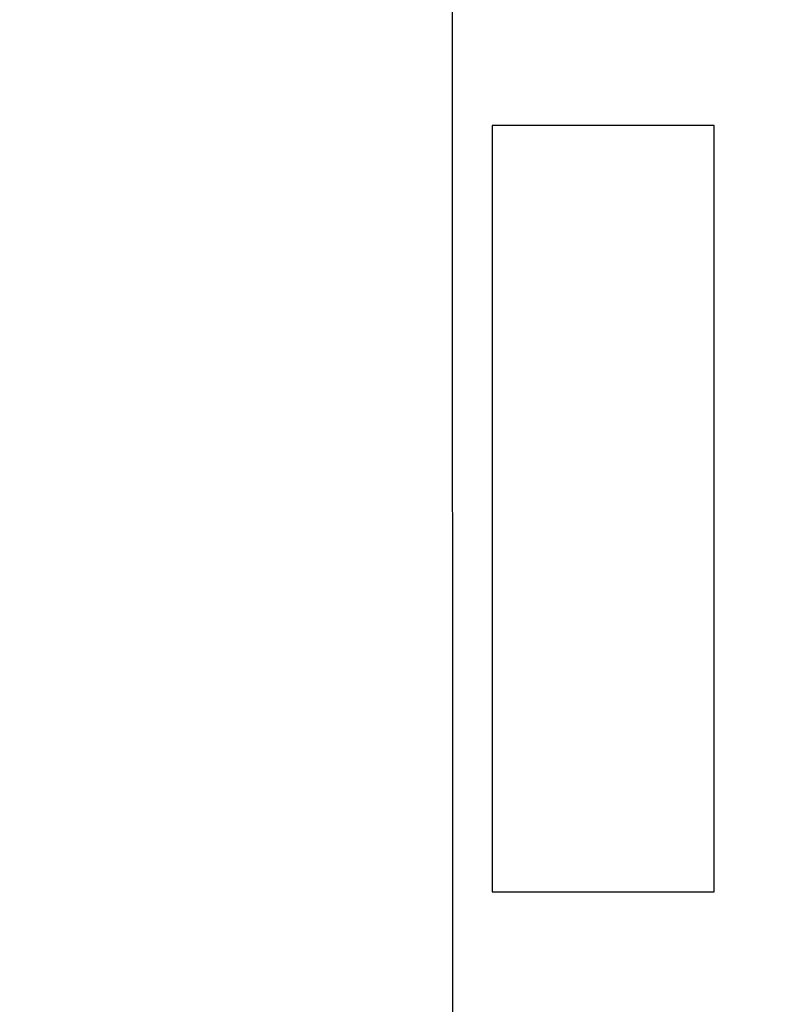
# Model space of a CAD drawing. Header units: millimetres. Extents: x 72 to 239, y 133 to 319.
# Tile 164 of 240: x 89.72 to 96.63, y 280.96 to 289.83. Entities that reach past the tile are written whole.
import ezdxf

# ---------------------------------------------------------------- set-up
doc = ezdxf.new("R2010")
doc.units = ezdxf.units.MM
doc.header["$LTSCALE"] = 5
doc.header["$PDMODE"] = 3
doc.header["$PDSIZE"] = 0.3125
doc.layers.get('0').update_dxf_attribs({"linetype": 'CONTINUOUS'})
doc.layers.get('Defpoints').update_dxf_attribs({"linetype": 'CONTINUOUS'})
doc.layers.add('7标注层', color=6, linetype='CONTINUOUS')
doc.styles.add('PC_TEXTSTYLE', font='ISOCP.SHX', dxfattribs={"width": 0.707, "bigfont": 'GBCBIG.SHX'})
doc.dimstyles.new('GB_BALLOON', dxfattribs={"dimtxt": 3, "dimasz": 2, "dimexe": 1, "dimexo": 0, "dimgap": 1.5, "dimtad": 1, "dimdec": 1, "dimdsep": 46, "dimtxsty": 'PC_TEXTSTYLE', "dimcen": 0, "dimclrd": 256, "dimclrt": 256, "dimadec": 0, "dimazin": 2, "dimtp": 0.1, "dimtm": 0.1, "dimtfac": 0.71, "dimtdec": 3, "dimtmove": 0, "dimatfit": 3, "dimfxl": 1, "dimtfill": 1, "dimarcsym": 0})

# ---------------------------------------------------------------- blocks, each defined once
blk = doc.blocks.new('*D7')
at = {"layer": '7标注层', "color": 0, "lineweight": -2}
for p, q in [((96.6187, 296.8728), (75.8541, 296.8728)), ((96.6284, 240.3635), (75.8541, 240.3635))]:
    blk.add_line(p, q, dxfattribs=at)
at = {"layer": '7标注层', "lineweight": -2}
blk.add_line((76.8541, 294.8728), (76.8541, 242.3635), dxfattribs=at)
at = {"layer": '7标注层'}
for points in [[(77.1874, 294.8728), (76.5207, 294.8728), (76.8541, 296.8728)], [(76.5207, 242.3635), (77.1874, 242.3635), (76.8541, 240.3635)]]:
    blk.add_solid(points, dxfattribs=at)
at = {"layer": 'Defpoints', "color": 0}
for p in [(96.6187, 296.8728), (76.8541, 240.3635), (96.6284, 240.3635)]:
    blk.add_point(p, dxfattribs=at)
at = {"layer": '7标注层', "insert": (74.0041, 269.0826), "char_height": 3, "attachment_point": 5, "rotation": 90, "style": 'PC_TEXTSTYLE', "bg_fill": 3, "box_fill_scale": 1.1, "bg_fill_color": 257, "bg_fill_transparency": 0}
blk.add_mtext('56.5', dxfattribs=at)
blk = doc.blocks.new('*D8')
at = {"layer": '7标注层', "color": 0, "lineweight": -2}
for p, q in [((95.6214, 292.8728), (82.4424, 292.8728)), ((95.6304, 243.873), (82.4424, 243.873))]:
    blk.add_line(p, q, dxfattribs=at)
at = {"layer": '7标注层', "lineweight": -2}
blk.add_line((83.4424, 290.8728), (83.4424, 245.873), dxfattribs=at)
at = {"layer": '7标注层'}
for points in [[(83.7757, 290.8728), (83.109, 290.8728), (83.4424, 292.8728)], [(83.109, 245.873), (83.7757, 245.873), (83.4424, 243.873)]]:
    blk.add_solid(points, dxfattribs=at)
at = {"layer": 'Defpoints', "color": 0}
for p in [(95.6214, 292.8728), (83.4424, 243.873), (95.6304, 243.873)]:
    blk.add_point(p, dxfattribs=at)
at = {"layer": '7标注层', "insert": (80.5916, 268.8118), "char_height": 3, "attachment_point": 5, "rotation": 90, "style": 'PC_TEXTSTYLE', "bg_fill": 3, "box_fill_scale": 1.1, "bg_fill_color": 257, "bg_fill_transparency": 0}
blk.add_mtext('49', dxfattribs=at)

msp = doc.modelspace()

# ---------------------------------------------------------------- linework, layer by layer
for p, q in [((93.6191, 293.8723), (93.626, 256.1478)), ((93.9784, 288.8728), (93.9784, 281.9728)), ((95.9784, 288.8728), (93.9784, 288.8728)), ((95.9784, 281.9728), (95.9784, 288.8728)), ((93.9784, 281.9728), (95.9784, 281.9728))]:
    msp.add_line(p, q)

# ---------------------------------------------------------------- next in the draw order: dimensions: what is measured, and where the dimension line sits
at = {"layer": '7标注层'}
dim = msp.add_linear_dim(base=(76.8541, 240.3635), p1=(96.6187, 296.8728), p2=(96.6284, 240.3635), angle=90, dimstyle='GB_BALLOON', dxfattribs=at)
dim.commit()
dim.dimension.update_dxf_attribs({"geometry": '*D7', "text_midpoint": (76.8541, 269.0826), "dimtype": 160})

# ---------------------------------------------------------------- next in the draw order: dimensions: what is measured, and where the dimension line sits
dim = msp.add_linear_dim(base=(83.4424, 243.873), p1=(95.6214, 292.8728), p2=(95.6304, 243.873), angle=90, dimstyle='GB_BALLOON', dxfattribs=at)
dim.commit()
dim.dimension.update_dxf_attribs({"geometry": '*D8', "text_midpoint": (83.4424, 268.8118), "dimtype": 160})

doc.saveas('drawing.dxf')
